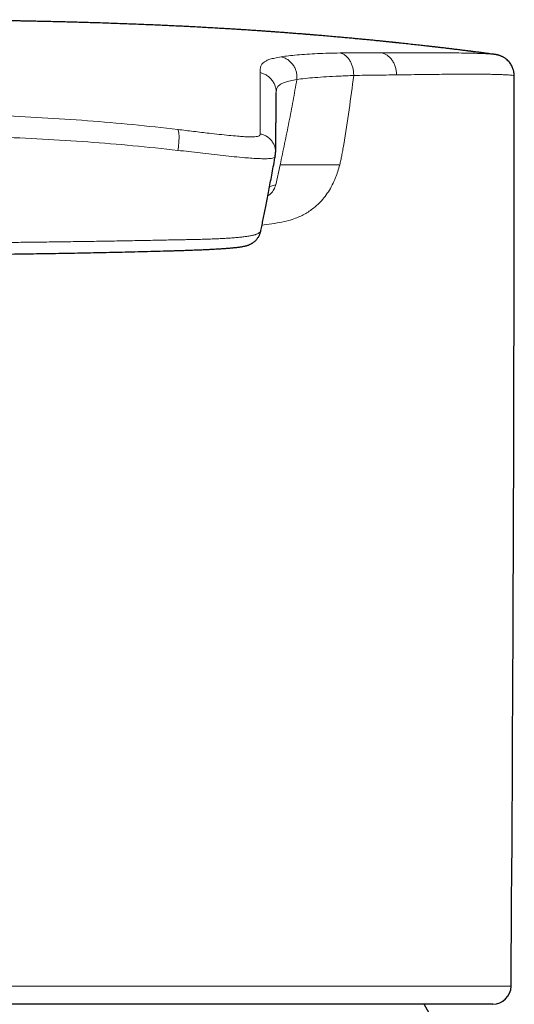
# Model space of a CAD drawing. Header units: millimetres. Extents: x 8 to 674, y 12 to 828.
# Tile 19 of 25: x 358 to 376, y 790 to 828. Entities that reach past the tile are written whole.
import ezdxf

# ---------------------------------------------------------------- set-up
doc = ezdxf.new("R2010")
doc.units = ezdxf.units.MM

msp = doc.modelspace()

# ---------------------------------------------------------------- linework, layer by layer
at = {"color": 7, "linetype": 'Continuous', "lineweight": 30}
for p, q in [((375.713, 826.653), (375.718, 826.652)), ((376.49, 825.836), (376.5, 825.831)), ((367.415, 825.241), (367.414, 825.234)), ((367.377, 822.782), (367.374, 822.771)), ((367.376, 822.771), (367.388, 822.856)), ((375.676, 790.443), (351.5, 790.443))]:
    msp.add_line(p, q, dxfattribs=at)
at = {"color": 252, "linetype": 'Continuous', "lineweight": 0}
for p, q in [((367.379, 822.796), (367.379, 822.792)), ((367.563, 822.443), (367.394, 821.68)), ((366.87, 820.14), (367.143, 820.176)), ((351.5, 791.138), (376.376, 791.138))]:
    msp.add_line(p, q, dxfattribs=at)
at = {"color": 7, "linetype": 'Continuous', "lineweight": 30}
for centre, radius, start, end in [((-4623.5, 826.283), 5000, 359.597265, 359.994814), ((375.676, 791.143), 0.7, 270, 359.5973), ((351.5, 778.193), 24.8, 20.0783, 29.601)]:
    msp.add_arc(centre, radius, start, end, dxfattribs=at)
for points, knots in [([(375.713, 826.654), (375.711, 826.655), (375.667, 826.66), (375.579, 826.672), (375.465, 826.687), (375.363, 826.7), (375.277, 826.711), (375.187, 826.723), (375.099, 826.734), (375.018, 826.744), (374.95, 826.753), (374.895, 826.76), (374.853, 826.765), (374.819, 826.769), (374.789, 826.773), (374.759, 826.777), (374.727, 826.781), (374.682, 826.787), (374.622, 826.794), (374.546, 826.803), (374.46, 826.814), (374.364, 826.826), (374.249, 826.84), (374.115, 826.856), (373.961, 826.874), (373.834, 826.89), (373.736, 826.901), (373.671, 826.909), (373.606, 826.916), (373.545, 826.923), (373.492, 826.93), (373.447, 826.935), (373.411, 826.939), (373.366, 826.944), (373.309, 826.951), (373.233, 826.959), (373.146, 826.969), (373.047, 826.98), (372.936, 826.993), (372.817, 827.006), (372.693, 827.02), (372.567, 827.033), (372.44, 827.047), (372.314, 827.061), (372.207, 827.072), (372.123, 827.081), (372.062, 827.088), (372.009, 827.093), (371.964, 827.098), (371.928, 827.102), (371.901, 827.104), (371.879, 827.107), (371.857, 827.109), (371.827, 827.112), (371.79, 827.116), (371.719, 827.123), (371.613, 827.134), (371.469, 827.149), (371.312, 827.165), (371.142, 827.182), (370.959, 827.2), (370.773, 827.218), (370.584, 827.236), (370.392, 827.254), (370.188, 827.273), (369.972, 827.292), (369.736, 827.314), (369.479, 827.336), (369.268, 827.354), (369.114, 827.368), (369.025, 827.375), (368.942, 827.382), (368.867, 827.388), (368.801, 827.394), (368.745, 827.398), (368.698, 827.402), (368.662, 827.405), (368.637, 827.407), (368.617, 827.409), (368.594, 827.411), (368.564, 827.413), (368.525, 827.416), (368.482, 827.42), (368.418, 827.425), (368.332, 827.432), (368.219, 827.44), (368.091, 827.45), (367.936, 827.462), (367.761, 827.476), (367.577, 827.489), (367.403, 827.502), (367.239, 827.514), (367.085, 827.525), (366.941, 827.535), (366.811, 827.544), (366.693, 827.552), (366.587, 827.559), (366.484, 827.566), (366.379, 827.573), (366.269, 827.58), (366.13, 827.589), (365.959, 827.6), (365.755, 827.613), (365.537, 827.626), (365.306, 827.64), (365.06, 827.654), (364.802, 827.669), (364.53, 827.684), (364.266, 827.698), (364.012, 827.711), (363.769, 827.723), (363.518, 827.735), (363.259, 827.747), (362.991, 827.759), (362.716, 827.771), (362.436, 827.783), (362.128, 827.795), (361.798, 827.808), (361.448, 827.821), (361.109, 827.833), (360.782, 827.844), (360.467, 827.854), (360.169, 827.863), (359.887, 827.871), (359.621, 827.878), (359.366, 827.885), (359.122, 827.891), (358.872, 827.897), (358.62, 827.903), (358.366, 827.908), (358.127, 827.913), (357.902, 827.918), (357.69, 827.922), (357.52, 827.925), (357.388, 827.927), (357.291, 827.929), (357.199, 827.93), (357.113, 827.932), (357.041, 827.933), (356.981, 827.934), (356.928, 827.935), (356.87, 827.935), (356.806, 827.936), (356.735, 827.937), (356.656, 827.939), (356.57, 827.94), (356.475, 827.941), (356.37, 827.943), (356.253, 827.944), (356.123, 827.946), (355.976, 827.948), (355.811, 827.95), (355.626, 827.952), (355.427, 827.954), (355.213, 827.956), (354.991, 827.958), (354.763, 827.96), (354.53, 827.962), (354.284, 827.964), (354.026, 827.965), (353.756, 827.967), (353.474, 827.968), (353.169, 827.97), (352.84, 827.971), (352.487, 827.972), (352.119, 827.972), (351.788, 827.973), (351.58, 827.973), (351.5, 827.973)], [0, 0, 0, 0, 0.000297, 0.005437, 0.011077, 0.014524, 0.018133, 0.021906, 0.025748, 0.029136, 0.031988, 0.034303, 0.035955, 0.0373, 0.038496, 0.039673, 0.041034, 0.042581, 0.045302, 0.048457, 0.052046, 0.056066, 0.060395, 0.066415, 0.072832, 0.079647, 0.082304, 0.085018, 0.087787, 0.090381, 0.092605, 0.094457, 0.095939, 0.097169, 0.099974, 0.103131, 0.106638, 0.110834, 0.11544, 0.120454, 0.125664, 0.130895, 0.136148, 0.141422, 0.146718, 0.149389, 0.151982, 0.154222, 0.156085, 0.157573, 0.158684, 0.15942, 0.160299, 0.161518, 0.163076, 0.164928, 0.170364, 0.176334, 0.182837, 0.189874, 0.197445, 0.205558, 0.213011, 0.220963, 0.229411, 0.238357, 0.247799, 0.258759, 0.270318, 0.274075, 0.277868, 0.281364, 0.284454, 0.287135, 0.289535, 0.291476, 0.292959, 0.293985, 0.294627, 0.295452, 0.296804, 0.298409, 0.30021, 0.302206, 0.306256, 0.310929, 0.316225, 0.322143, 0.330175, 0.337796, 0.344995, 0.351773, 0.358132, 0.364069, 0.369587, 0.374277, 0.378613, 0.382729, 0.387044, 0.391589, 0.396366, 0.404227, 0.412644, 0.421617, 0.431147, 0.441234, 0.451878, 0.463081, 0.474842, 0.484474, 0.494452, 0.504775, 0.515443, 0.526456, 0.537816, 0.549464, 0.560942, 0.575828, 0.590236, 0.604166, 0.617618, 0.630594, 0.643092, 0.654439, 0.665363, 0.675864, 0.685942, 0.695597, 0.706673, 0.717135, 0.726985, 0.736246, 0.744987, 0.753213, 0.757348, 0.761339, 0.765186, 0.768818, 0.771973, 0.774101, 0.776228, 0.778615, 0.781263, 0.784171, 0.787449, 0.791005, 0.794867, 0.799205, 0.804043, 0.809383, 0.815226, 0.822232, 0.829846, 0.838068, 0.846899, 0.856338, 0.865448, 0.875062, 0.885179, 0.895801, 0.906927, 0.918557, 0.930693, 0.944626, 0.959171, 0.974327, 0.990097, 1, 1, 1, 1]), ([(376.495, 825.836), (376.495, 825.858), (376.494, 825.897), (376.487, 825.951), (376.48, 825.995), (376.471, 826.035), (376.457, 826.084), (376.435, 826.144), (376.403, 826.214), (376.362, 826.283), (376.313, 826.349), (376.257, 826.41), (376.2, 826.462), (376.146, 826.502), (376.102, 826.53), (376.064, 826.551), (376.031, 826.568), (375.993, 826.585), (375.96, 826.598), (375.933, 826.607), (375.915, 826.613), (375.899, 826.618), (375.882, 826.622), (375.867, 826.626), (375.854, 826.629), (375.844, 826.632), (375.836, 826.634), (375.828, 826.635), (375.818, 826.637), (375.806, 826.64), (375.793, 826.642), (375.778, 826.645), (375.761, 826.647), (375.742, 826.65), (375.728, 826.652), (375.721, 826.653)], [0, 0, 0, 0, 0.029298, 0.05359, 0.072563, 0.09012, 0.108579, 0.141349, 0.176473, 0.213004, 0.250699, 0.289447, 0.328968, 0.358794, 0.388943, 0.409329, 0.430014, 0.450975, 0.482426, 0.506781, 0.532126, 0.556101, 0.578114, 0.604434, 0.627323, 0.646818, 0.664908, 0.687913, 0.716317, 0.75012, 0.789319, 0.83391, 0.883891, 0.939256, 1, 1, 1, 1]), ([(367.388, 822.857), (367.388, 822.865), (367.39, 822.881), (367.391, 822.904), (367.392, 822.926), (367.393, 822.946), (367.394, 822.964), (367.395, 822.98), (367.395, 823.004), (367.396, 823.034), (367.396, 823.066), (367.396, 823.093), (367.396, 823.115), (367.396, 823.135), (367.396, 823.154), (367.396, 823.169), (367.396, 823.183), (367.396, 823.194), (367.396, 823.205), (367.396, 823.217), (367.396, 823.229), (367.396, 823.244), (367.396, 823.26), (367.396, 823.278), (367.396, 823.298), (367.397, 823.319), (367.397, 823.341), (367.397, 823.364), (367.398, 823.388), (367.398, 823.413), (367.398, 823.445), (367.399, 823.484), (367.4, 823.533), (367.4, 823.583), (367.401, 823.635), (367.401, 823.687), (367.402, 823.741), (367.402, 823.795), (367.403, 823.848), (367.403, 823.901), (367.404, 823.952), (367.404, 824.006), (367.405, 824.062), (367.406, 824.12), (367.406, 824.177), (367.407, 824.234), (367.407, 824.291), (367.407, 824.333), (367.408, 824.361), (367.408, 824.375), (367.408, 824.389), (367.408, 824.402), (367.408, 824.415), (367.408, 824.427), (367.408, 824.439), (367.408, 824.452), (367.409, 824.463), (367.409, 824.474), (367.409, 824.482), (367.409, 824.49), (367.409, 824.497), (367.409, 824.504), (367.409, 824.511), (367.409, 824.519), (367.409, 824.529), (367.409, 824.541), (367.409, 824.553), (367.41, 824.565), (367.41, 824.579), (367.41, 824.593), (367.41, 824.608), (367.41, 824.623), (367.41, 824.645), (367.411, 824.674), (367.411, 824.708), (367.411, 824.737), (367.412, 824.761), (367.412, 824.781), (367.412, 824.8), (367.412, 824.818), (367.412, 824.837), (367.413, 824.853), (367.413, 824.867), (367.413, 824.88), (367.413, 824.894), (367.413, 824.909), (367.413, 824.924), (367.413, 824.939), (367.413, 824.955), (367.414, 824.972), (367.414, 824.989), (367.414, 825.007), (367.414, 825.025), (367.414, 825.044), (367.414, 825.063), (367.414, 825.081), (367.415, 825.1), (367.415, 825.118), (367.415, 825.137), (367.415, 825.156), (367.415, 825.175), (367.415, 825.187), (367.415, 825.194)], [0, 0, 0, 0, 0.005808, 0.01127, 0.016387, 0.021158, 0.025583, 0.029663, 0.033428, 0.043386, 0.052937, 0.059509, 0.065799, 0.071686, 0.077171, 0.082252, 0.086178, 0.089824, 0.093476, 0.097425, 0.101671, 0.106214, 0.111949, 0.118097, 0.124657, 0.131629, 0.139151, 0.147101, 0.155459, 0.163882, 0.172243, 0.188489, 0.204498, 0.223248, 0.241663, 0.259744, 0.279884, 0.299831, 0.319728, 0.339576, 0.359374, 0.379123, 0.402336, 0.425556, 0.449009, 0.472708, 0.497037, 0.521621, 0.528101, 0.534564, 0.54079, 0.546738, 0.552408, 0.5578, 0.563905, 0.56961, 0.574914, 0.57982, 0.584325, 0.587584, 0.590641, 0.593863, 0.597335, 0.601055, 0.60615, 0.611648, 0.617549, 0.623854, 0.630561, 0.637542, 0.644911, 0.652666, 0.660534, 0.67898, 0.697024, 0.714667, 0.725686, 0.736541, 0.747235, 0.757765, 0.768133, 0.778382, 0.785635, 0.793332, 0.801473, 0.810059, 0.819089, 0.828564, 0.838483, 0.848847, 0.859655, 0.870908, 0.882606, 0.894749, 0.907336, 0.920368, 0.932705, 0.945416, 0.958501, 0.97196, 0.985793, 1, 1, 1, 1]), ([(366.827, 819.932), (366.828, 819.934), (366.843, 820.005), (366.873, 820.152), (366.918, 820.376), (366.965, 820.612), (367.014, 820.86), (367.065, 821.121), (367.118, 821.393), (367.173, 821.678), (367.229, 821.976), (367.287, 822.287), (367.336, 822.554), (367.366, 822.72), (367.377, 822.776)], [0, 0, 0, 0, 0.002027, 0.079934, 0.161497, 0.246695, 0.335504, 0.427899, 0.523855, 0.623342, 0.726331, 0.83279, 0.942685, 1, 1, 1, 1]), ([(352.072, 819.005), (352.106, 819.005), (352.286, 819.005), (352.62, 819.006), (353.082, 819.007), (353.557, 819.009), (354.04, 819.011), (354.523, 819.014), (355.007, 819.018), (355.49, 819.022), (355.973, 819.026), (356.457, 819.031), (356.94, 819.037), (357.424, 819.043), (357.907, 819.049), (358.391, 819.057), (358.874, 819.064), (359.357, 819.073), (359.841, 819.082), (360.324, 819.091), (360.807, 819.101), (361.29, 819.112), (361.777, 819.123), (362.263, 819.135), (362.744, 819.148), (363.139, 819.159), (363.426, 819.167), (363.604, 819.172), (363.749, 819.176), (363.881, 819.181), (364.002, 819.185), (364.116, 819.189), (364.226, 819.193), (364.33, 819.197), (364.431, 819.201), (364.527, 819.204), (364.622, 819.209), (364.714, 819.213), (364.805, 819.217), (364.893, 819.221), (364.979, 819.226), (365.062, 819.231), (365.144, 819.235), (365.223, 819.24), (365.299, 819.245), (365.373, 819.25), (365.444, 819.254), (365.513, 819.26), (365.58, 819.265), (365.645, 819.27), (365.708, 819.275), (365.768, 819.281), (365.826, 819.286), (365.882, 819.292), (365.936, 819.298), (365.988, 819.305), (366.039, 819.311), (366.091, 819.319), (366.15, 819.329), (366.205, 819.34), (366.254, 819.352), (366.289, 819.362), (366.323, 819.372), (366.355, 819.384), (366.387, 819.397), (366.419, 819.411), (366.453, 819.428), (366.486, 819.447), (366.519, 819.468), (366.552, 819.492), (366.587, 819.519), (366.622, 819.551), (366.656, 819.586), (366.688, 819.624), (366.718, 819.665), (366.745, 819.709), (366.77, 819.754), (366.79, 819.8), (366.807, 819.847), (366.82, 819.89), (366.825, 819.916), (366.828, 819.927)], [0, 0, 0, 0, 0.006055, 0.032725, 0.060515, 0.089672, 0.118845, 0.148034, 0.177241, 0.206466, 0.235708, 0.264968, 0.294247, 0.323545, 0.352862, 0.382199, 0.411555, 0.440932, 0.470329, 0.499747, 0.529186, 0.558645, 0.588217, 0.618329, 0.647799, 0.676673, 0.690865, 0.700725, 0.709603, 0.717718, 0.725267, 0.732375, 0.739131, 0.746296, 0.752383, 0.758804, 0.765155, 0.771453, 0.777711, 0.783944, 0.790145, 0.796348, 0.80255, 0.808728, 0.814862, 0.820953, 0.827083, 0.833267, 0.8395, 0.845782, 0.852113, 0.858498, 0.864945, 0.871469, 0.878103, 0.884912, 0.891888, 0.899306, 0.907682, 0.918784, 0.92448, 0.929623, 0.934177, 0.938327, 0.942201, 0.945892, 0.949468, 0.953367, 0.95677, 0.960164, 0.963925, 0.967691, 0.97146, 0.975235, 0.97901, 0.982775, 0.986519, 0.990232, 0.993902, 0.997513, 1, 1, 1, 1]), ([(366.826, 819.927), (366.827, 819.929), (366.827, 819.931), (366.827, 819.932), (366.827, 819.932)], [0, 0, 0, 0, 0.921944, 1, 1, 1, 1])]:
    msp.add_open_spline(points, degree=3, knots=knots, dxfattribs=at)
at = {"color": 252, "linetype": 'Continuous', "lineweight": 0}
for points, knots in [([(366.8, 825.955), (366.799, 825.984), (366.796, 826.044), (366.802, 826.139), (366.834, 826.23), (366.887, 826.306), (366.945, 826.358), (367.034, 826.411), (367.167, 826.462), (367.347, 826.513), (367.518, 826.543), (367.604, 826.558)], [0, 0, 0, 0, 0.186824, 0.373632, 0.560589, 0.634011, 0.707282, 0.780372, 0.853356, 0.926442, 1, 1, 1, 1]), ([(367.604, 826.558), (367.694, 826.571), (367.872, 826.597), (368.207, 826.63), (368.577, 826.657), (368.982, 826.679), (369.41, 826.696), (369.708, 826.702), (369.857, 826.705)], [0, 0, 0, 0, 0.168245, 0.334702, 0.500511, 0.666423, 0.83286, 1, 1, 1, 1]), ([(367.604, 826.558), (367.646, 826.546), (367.732, 826.52), (367.854, 826.452), (367.967, 826.36), (368.064, 826.245), (368.138, 826.114), (368.186, 825.973), (368.209, 825.831), (368.205, 825.739), (368.202, 825.693)], [0, 0, 0, 0, 0.118455, 0.242954, 0.37168, 0.502413, 0.632755, 0.760392, 0.883321, 1, 1, 1, 1]), ([(369.857, 826.705), (370.123, 826.707), (370.657, 826.712), (371.172, 826.711), (371.43, 826.711)], [0, 0, 0, 0, 0.499349, 1, 1, 1, 1]), ([(369.857, 826.705), (369.89, 826.694), (369.959, 826.672), (370.057, 826.607), (370.148, 826.52), (370.228, 826.409), (370.292, 826.28), (370.338, 826.14), (370.366, 825.995), (370.37, 825.897), (370.372, 825.849)], [0, 0, 0, 0, 0.112242, 0.230764, 0.354908, 0.483457, 0.614592, 0.746022, 0.875268, 1, 1, 1, 1]), ([(371.43, 826.711), (371.661, 826.711), (372.123, 826.711), (372.747, 826.711), (373.319, 826.711), (373.833, 826.709), (374.291, 826.706), (374.691, 826.7), (375.033, 826.692), (375.313, 826.682), (375.528, 826.671), (375.662, 826.661), (375.702, 826.655), (375.713, 826.653)], [0, 0, 0, 0, 0.09647, 0.19246, 0.288204, 0.383934, 0.479884, 0.576284, 0.672882, 0.769294, 0.865544, 0.961655, 1, 1, 1, 1]), ([(371.43, 826.711), (371.467, 826.701), (371.544, 826.68), (371.653, 826.617), (371.755, 826.531), (371.844, 826.422), (371.916, 826.295), (371.967, 826.156), (371.998, 826.012), (372.002, 825.916), (372.004, 825.868)], [0, 0, 0, 0, 0.117607, 0.240871, 0.368332, 0.49816, 0.628277, 0.756555, 0.881013, 1, 1, 1, 1]), ([(366.8, 823.624), (366.8, 823.805), (366.8, 824.166), (366.8, 824.638), (366.8, 825.059), (366.8, 825.418), (366.8, 825.72), (366.8, 825.876), (366.8, 825.955)], [0, 0, 0, 0, 0.1667, 0.33336, 0.499999, 0.666638, 0.833298, 1, 1, 1, 1]), ([(366.8, 825.955), (366.844, 825.942), (366.934, 825.917), (367.061, 825.849), (367.178, 825.757), (367.277, 825.643), (367.352, 825.512), (367.398, 825.372), (367.417, 825.264), (367.413, 825.205), (367.413, 825.194)], [0, 0, 0, 0, 0.129581, 0.265885, 0.4069, 0.55016, 0.692996, 0.832829, 0.967433, 1, 1, 1, 1]), ([(368.202, 825.693), (368.114, 825.678), (367.938, 825.646), (367.756, 825.594), (367.622, 825.538), (367.532, 825.481), (367.476, 825.425), (367.445, 825.37), (367.422, 825.305), (367.418, 825.266), (367.415, 825.241)], [0, 0, 0, 0, 0.1091986, 0.2193531, 0.3308597, 0.4438454, 0.558226, 0.6737602, 0.7900478, 1, 1, 1, 1]), ([(368.202, 825.693), (368.154, 825.421), (368.057, 824.876), (367.901, 824.063), (367.737, 823.251), (367.621, 822.713), (367.563, 822.443)], [0, 0, 0, 0, 0.249998, 0.499997, 0.749999, 1, 1, 1, 1]), ([(368.202, 825.693), (368.303, 825.707), (368.503, 825.735), (368.884, 825.768), (369.32, 825.797), (369.814, 825.823), (370.185, 825.84), (370.372, 825.849)], [0, 0, 0, 0, 0.196359, 0.393442, 0.59241, 0.794296, 1, 1, 1, 1]), ([(370.372, 825.849), (370.314, 825.411), (370.199, 824.529), (370.06, 823.653), (369.99, 823.211)], [0, 0, 0, 0, 0.495745, 1, 1, 1, 1]), ([(370.372, 825.849), (370.657, 825.852), (371.229, 825.859), (371.746, 825.865), (372.004, 825.868)], [0, 0, 0, 0, 0.5, 1, 1, 1, 1]), ([(372.004, 825.868), (372.193, 825.871), (372.565, 825.876), (373.07, 825.882), (373.526, 825.888), (373.933, 825.892), (374.294, 825.894), (374.612, 825.896), (374.891, 825.897), (375.135, 825.896), (375.352, 825.894), (375.55, 825.891), (375.737, 825.887), (375.913, 825.882), (376.076, 825.876), (376.218, 825.869), (376.338, 825.861), (376.427, 825.852), (376.481, 825.843), (376.488, 825.838), (376.49, 825.836)], [0, 0, 0, 0, 0.068481, 0.134272, 0.197373, 0.257785, 0.315508, 0.369582, 0.421061, 0.469947, 0.516238, 0.561737, 0.610335, 0.662033, 0.71683, 0.774727, 0.834608, 0.897478, 0.963338, 1, 1, 1, 1]), ([(351.5, 824.417), (352.084, 824.415), (353.252, 824.412), (355.001, 824.381), (356.744, 824.326), (358.482, 824.243), (360.214, 824.128), (361.941, 823.982), (363.084, 823.853), (363.656, 823.788)], [0, 0, 0, 0, 0.14314, 0.285975, 0.428619, 0.571199, 0.713852, 0.856731, 1, 1, 1, 1]), ([(363.656, 823.788), (363.663, 823.779), (363.676, 823.76), (363.691, 823.7), (363.702, 823.615), (363.706, 823.506), (363.703, 823.38), (363.694, 823.247), (363.68, 823.115), (363.667, 823.032), (363.661, 822.992)], [0, 0, 0, 0, 0.116628, 0.241012, 0.370918, 0.503433, 0.635348, 0.763621, 0.885755, 1, 1, 1, 1]), ([(363.656, 823.788), (363.858, 823.764), (364.263, 823.714), (364.792, 823.65), (365.239, 823.6), (365.604, 823.561), (365.914, 823.534), (366.167, 823.516), (366.368, 823.506), (366.535, 823.505), (366.662, 823.513), (366.742, 823.532), (366.784, 823.558), (366.799, 823.59), (366.8, 823.613), (366.8, 823.624)], [0, 0, 0, 0, 0.123479, 0.248287, 0.331268, 0.413967, 0.496967, 0.559699, 0.622411, 0.685067, 0.747936, 0.810724, 0.873491, 0.936654, 1, 1, 1, 1]), ([(363.661, 822.992), (363.09, 823.054), (361.949, 823.178), (360.225, 823.318), (358.494, 823.426), (356.755, 823.504), (355.009, 823.555), (353.257, 823.584), (352.086, 823.588), (351.5, 823.589)], [0, 0, 0, 0, 0.142885, 0.285511, 0.428043, 0.57063, 0.713407, 0.856494, 1, 1, 1, 1]), ([(366.8, 823.624), (366.843, 823.613), (366.931, 823.59), (367.056, 823.525), (367.17, 823.437), (367.266, 823.325), (367.337, 823.197), (367.379, 823.06), (367.395, 822.945), (367.387, 822.878), (367.385, 822.857)], [0, 0, 0, 0, 0.1251098, 0.2573012, 0.3944678, 0.533981, 0.6729837, 0.8087389, 0.9389285, 1, 1, 1, 1]), ([(369.99, 823.211), (369.977, 823.135), (369.953, 822.992), (369.916, 822.794), (369.88, 822.614), (369.852, 822.501), (369.837, 822.443)], [0, 0, 0, 0, 0.294399, 0.549988, 0.766921, 1, 1, 1, 1]), ([(367.374, 822.771), (367.373, 822.766), (367.37, 822.75), (367.346, 822.723), (367.282, 822.695), (367.162, 822.677), (366.984, 822.671), (366.761, 822.676), (366.503, 822.691), (366.19, 822.714), (365.818, 822.748), (365.391, 822.792), (364.953, 822.841), (364.514, 822.892), (364.084, 822.943), (363.8, 822.976), (363.661, 822.992)], [0, 0, 0, 0, 0.022534, 0.086482, 0.15468, 0.227043, 0.30034, 0.371468, 0.440971, 0.508973, 0.596889, 0.682255, 0.765612, 0.846841, 0.925305, 1, 1, 1, 1]), ([(367.143, 820.176), (367.278, 820.196), (367.528, 820.234), (367.863, 820.308), (368.131, 820.391), (368.35, 820.485), (368.539, 820.584), (368.717, 820.698), (368.884, 820.825), (369.058, 820.983), (369.234, 821.176), (369.462, 821.489), (369.638, 821.832), (369.767, 822.189), (369.813, 822.357), (369.837, 822.443)], [0, 0, 0, 0, 0.1146782, 0.2121437, 0.2926736, 0.3543529, 0.4143797, 0.4730033, 0.530491, 0.5871266, 0.6625411, 0.7362, 0.881465, 0.9395282, 1, 1, 1, 1]), ([(367.563, 822.443), (367.614, 822.443), (367.719, 822.443), (367.958, 822.443), (368.283, 822.443), (368.714, 822.443), (369.241, 822.443), (369.634, 822.443), (369.836, 822.443)], [0, 0, 0, 0, 0.121288, 0.252625, 0.403957, 0.583713, 0.785989, 1, 1, 1, 1]), ([(367.394, 821.68), (367.39, 821.665), (367.37, 821.584), (367.301, 821.452), (367.199, 821.324), (367.12, 821.279), (367.093, 821.264)], [0, 0, 0, 0, 0.080564, 0.444124, 0.808554, 1, 1, 1, 1]), ([(367.16, 821.61), (367.177, 821.616), (367.219, 821.629), (367.296, 821.653), (367.361, 821.671), (367.394, 821.68)], [0, 0, 0, 0, 0.274048, 0.63703, 1, 1, 1, 1]), ([(351.5, 819.453), (351.742, 819.453), (352.225, 819.454), (352.951, 819.455), (353.676, 819.457), (354.401, 819.461), (355.127, 819.465), (355.852, 819.47), (356.578, 819.476), (357.304, 819.483), (358.03, 819.491), (358.755, 819.5), (359.479, 819.509), (360.193, 819.52), (360.895, 819.531), (361.585, 819.543), (362.275, 819.555), (362.848, 819.566), (363.308, 819.576), (363.614, 819.582), (363.88, 819.587), (364.108, 819.591), (364.302, 819.595), (364.463, 819.599), (364.593, 819.602), (364.722, 819.606), (364.849, 819.61), (364.974, 819.615), (365.098, 819.619), (365.219, 819.625), (365.337, 819.63), (365.45, 819.636), (365.559, 819.643), (365.665, 819.65), (365.767, 819.657), (365.867, 819.665), (365.962, 819.674), (366.054, 819.683), (366.14, 819.692), (366.222, 819.703), (366.297, 819.713), (366.369, 819.725), (366.435, 819.737), (366.497, 819.749), (366.554, 819.763), (366.606, 819.778), (366.655, 819.794), (366.7, 819.813), (366.739, 819.833), (366.769, 819.852), (366.792, 819.871), (366.809, 819.889), (366.82, 819.905), (366.825, 819.919), (366.826, 819.925), (366.826, 819.927)], [0, 0, 0, 0, 0.040975, 0.081951, 0.122926, 0.163947, 0.204968, 0.245988, 0.287145, 0.328303, 0.36946, 0.410663, 0.451867, 0.49307, 0.532512, 0.571959, 0.611414, 0.650848, 0.670634, 0.690417, 0.703656, 0.716896, 0.73013, 0.73799, 0.74585, 0.753749, 0.761647, 0.769682, 0.777716, 0.785802, 0.793887, 0.801787, 0.809687, 0.817637, 0.825588, 0.8337, 0.841812, 0.849978, 0.858144, 0.866103, 0.874061, 0.882071, 0.890081, 0.898254, 0.906427, 0.914657, 0.922888, 0.932818, 0.942748, 0.952771, 0.962795, 0.973016, 0.983237, 0.993496, 1, 1, 1, 1])]:
    msp.add_open_spline(points, degree=3, knots=knots, dxfattribs=at)

doc.saveas('drawing.dxf')
